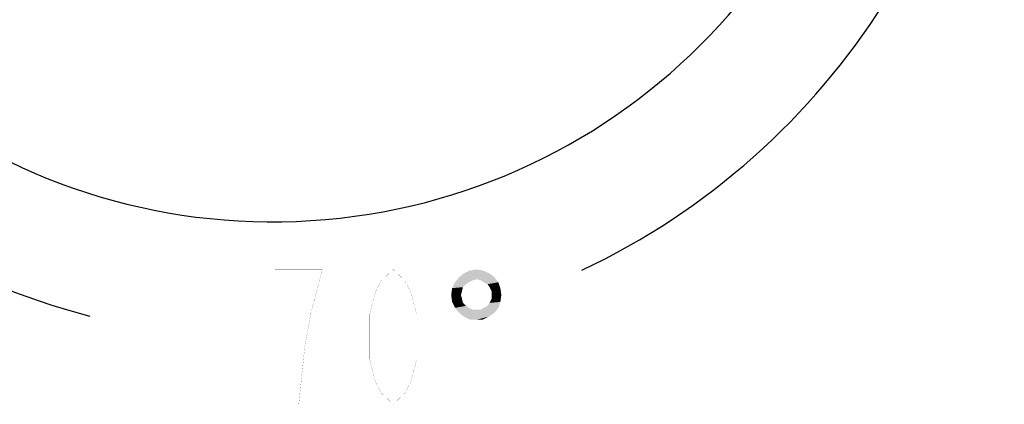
# Model space of a CAD drawing. Header units: millimetres. Extents: x 0 to 11890, y 0 to 8410.
# Tile 41 of 137: x 6876 to 7753, y 1371 to 1713. Entities that reach past the tile are written whole.
import ezdxf

# ---------------------------------------------------------------- set-up
doc = ezdxf.new("R2010")
doc.units = ezdxf.units.MM
doc.header["$LTSCALE"] = 653.95
doc.layers.get('0').update_dxf_attribs({"linetype": 'CONTINUOUS'})
doc.layers.add('ZUIDAYUNDONGDXF_CONTINUOUS_LINE', color=7, linetype='CONTINUOUS')
doc.layers.add('ZUIDAYUNDONGFANWEIDXF_DIMENSION', color=7, linetype='CONTINUOUS')
doc.styles.get("Standard").update_dxf_attribs({"font": 'txt', "width": 0.7})
doc.dimstyles.new('DIMSTYLE_10', dxfattribs={"dimtxt": 120, "dimasz": 60, "dimexe": 1, "dimexo": 0, "dimgap": 6, "dimtad": 0, "dimtih": 1, "dimtoh": 1, "dimdec": 1, "dimdsep": 46, "dimtxsty": 'Standard', "dimblk": '_FILLED', "dimblk1": '_FILLED', "dimblk2": '_FILLED', "dimcen": 0.09, "dimclrt": 5, "dimazin": 2, "dimtp": 0.5, "dimtm": 0.5, "dimtfac": 1, "dimtdec": 65535, "dimtofl": 0, "dimtmove": 0, "dimatfit": 3, "dimldrblk": '_FILLED', "dimfxl": 0, "dimtolj": 1, "dimarcsym": 0})

# ---------------------------------------------------------------- blocks, each defined once
blk = doc.blocks.new('*D19')
at = {"layer": 'ZUIDAYUNDONGFANWEIDXF_DIMENSION', "color": 2, "linetype": 'Continuous'}
for start, end in [(295.29216, 360), (190, 255.34948)]:
    blk.add_arc((7101.47, 2072.36), 643.87, start, end, dxfattribs=at)
for points in [[(7752.53, 2011.96), (7745.34, 2072.36), (7732.55, 2012.89)], [(6490.29, 1904.21), (6467.38, 1960.55), (6470.78, 1899.82)]]:
    blk.add_solid(points, dxfattribs=at)
blk = doc.blocks.new('_FILLED')
at = {"color": 0, "linetype": 'ByBlock'}
blk.add_solid([(0, 0), (-1, 0.167), (-1, -0.167)], dxfattribs=at)

msp = doc.modelspace()

# ---------------------------------------------------------------- linework, layer by layer
at = {"layer": 'ZUIDAYUNDONGDXF_CONTINUOUS_LINE', "color": 2, "linetype": 'Continuous'}
msp.add_arc((7101.466, 2072.359), 539, 190, 170, dxfattribs=at)
at = {"layer": 'ZUIDAYUNDONGFANWEIDXF_DIMENSION', "color": 5, "linetype": 'Continuous', "const_width": 0.1}
for points in [[(7040.616, 1490.937), (7040.616, 1370.937)], [(7135.116, 1450.937), (7145.616, 1490.937), (7103.616, 1490.937)], [(7208.616, 1370.937), (7198.116, 1380.937), (7192.866, 1390.937), (7187.616, 1410.937), (7187.616, 1450.937), (7192.866, 1470.937), (7198.116, 1480.937), (7208.616, 1490.937), (7219.116, 1480.937), (7224.366, 1470.937), (7229.616, 1450.937), (7229.616, 1410.937), (7224.366, 1390.937), (7219.116, 1380.937), (7208.616, 1370.937)], [(7124.616, 1370.937), (7129.866, 1420.937), (7135.116, 1450.937)]]:
    msp.add_lwpolyline(points, dxfattribs=at)
at = {"layer": 'ZUIDAYUNDONGFANWEIDXF_DIMENSION', "color": 5, "linetype": 'Continuous'}
for points in [[(7288.28, 1490.061), (7271.638, 1487.434), (7276.893, 1490.061)], [(7271.638, 1487.434), (7288.28, 1490.061), (7294.411, 1487.434)], [(7276.893, 1490.061), (7283.025, 1490.937), (7288.28, 1490.061)], [(7283.025, 1482.178), (7263.755, 1479.55), (7267.258, 1483.93)], [(7283.025, 1482.178), (7279.521, 1481.302), (7263.755, 1479.55)], [(7263.755, 1479.55), (7279.521, 1481.302), (7276.017, 1479.55)], [(7294.411, 1487.434), (7267.258, 1483.93), (7271.638, 1487.434)], [(7267.258, 1483.93), (7294.411, 1487.434), (7298.791, 1483.93)], [(7267.258, 1483.93), (7298.791, 1483.93), (7283.025, 1482.178)], [(7286.528, 1481.302), (7283.025, 1482.178), (7298.791, 1483.93)], [(7289.156, 1479.55), (7286.528, 1481.302), (7298.791, 1483.93)], [(7289.156, 1479.55), (7298.791, 1483.93), (7302.295, 1479.55)], [(7269.886, 1471.667), (7260.251, 1468.164), (7261.127, 1474.295)], [(7276.017, 1479.55), (7273.39, 1477.799), (7261.127, 1474.295)], [(7276.017, 1479.55), (7261.127, 1474.295), (7263.755, 1479.55)], [(7273.39, 1477.799), (7270.762, 1475.171), (7261.127, 1474.295)], [(7261.127, 1474.295), (7270.762, 1475.171), (7269.886, 1471.667)], [(7302.295, 1479.55), (7292.66, 1477.799), (7289.156, 1479.55)], [(7294.411, 1475.171), (7292.66, 1477.799), (7302.295, 1479.55)], [(7294.411, 1475.171), (7302.295, 1479.55), (7304.047, 1474.295)], [(7304.047, 1474.295), (7296.163, 1471.667), (7294.411, 1475.171)], [(7296.163, 1468.164), (7296.163, 1471.667), (7304.047, 1474.295)], [(7296.163, 1468.164), (7304.047, 1474.295), (7304.922, 1468.164)], [(7260.251, 1468.164), (7269.886, 1471.667), (7269.01, 1468.164)], [(7269.01, 1468.164), (7261.127, 1462.032), (7260.251, 1468.164)], [(7269.01, 1468.164), (7269.886, 1464.66), (7261.127, 1462.032)], [(7261.127, 1462.032), (7269.886, 1464.66), (7270.762, 1461.156)], [(7304.047, 1462.032), (7294.411, 1461.156), (7296.163, 1464.66)], [(7304.922, 1468.164), (7296.163, 1464.66), (7296.163, 1468.164)], [(7296.163, 1464.66), (7304.922, 1468.164), (7304.047, 1462.032)], [(7270.762, 1461.156), (7263.755, 1456.777), (7261.127, 1462.032)], [(7270.762, 1461.156), (7273.39, 1458.528), (7263.755, 1456.777)], [(7263.755, 1456.777), (7273.39, 1458.528), (7276.017, 1456.777)], [(7276.017, 1456.777), (7267.258, 1452.397), (7263.755, 1456.777)], [(7276.017, 1456.777), (7279.521, 1455.025), (7267.258, 1452.397)], [(7267.258, 1452.397), (7286.528, 1455.025), (7302.295, 1456.777)], [(7267.258, 1452.397), (7302.295, 1456.777), (7298.791, 1452.397)], [(7283.025, 1455.025), (7286.528, 1455.025), (7267.258, 1452.397)], [(7279.521, 1455.025), (7283.025, 1455.025), (7267.258, 1452.397)], [(7302.295, 1456.777), (7286.528, 1455.025), (7289.156, 1456.777)], [(7289.156, 1456.777), (7292.66, 1458.528), (7304.047, 1462.032)], [(7289.156, 1456.777), (7304.047, 1462.032), (7302.295, 1456.777)], [(7292.66, 1458.528), (7294.411, 1461.156), (7304.047, 1462.032)], [(7298.791, 1452.397), (7271.638, 1448.893), (7267.258, 1452.397)], [(7271.638, 1448.893), (7298.791, 1452.397), (7293.536, 1448.893)], [(7293.536, 1448.893), (7276.893, 1446.266), (7271.638, 1448.893)], [(7283.025, 1446.266), (7276.893, 1446.266), (7293.536, 1448.893)], [(7283.025, 1446.266), (7293.536, 1448.893), (7288.28, 1446.266)]]:
    msp.add_solid(points, dxfattribs=at)

# ---------------------------------------------------------------- dimensions: what is measured, and where the dimension line sits
at = {"layer": 'ZUIDAYUNDONGFANWEIDXF_DIMENSION', "color": 2, "linetype": 'Continuous'}
dim = msp.add_angular_dim_2l(base=(7157.583, 1430.937), line1=((6473.716, 1961.67), (6467.375, 1960.552)), line2=((7738.899, 2072.359), (7745.338, 2072.359)), dimstyle='DIMSTYLE_10', dxfattribs=at)
dim.commit()
dim.dimension.update_dxf_attribs({"geometry": '*D19', "text_midpoint": (6998.616, 1370.937), "dimtype": 162})

doc.saveas('drawing.dxf')
